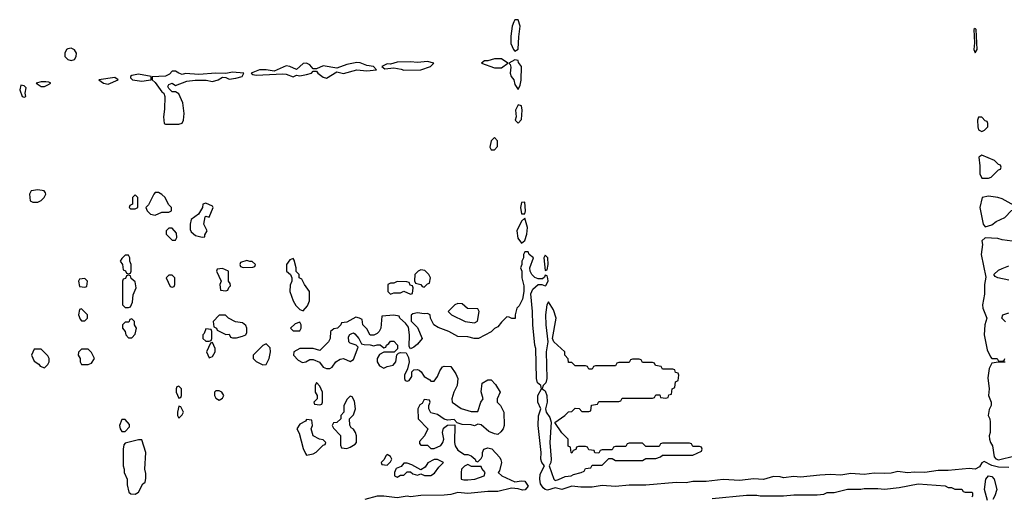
# Model space of a CAD drawing. Header units: inches. Extents: x 2722057 to 2913084, y 892730 to 1030005.
# Tile 138 of 231: x 2811203 to 2817064, y 981449 to 984289. Entities that reach past the tile are written whole.
import ezdxf

# ---------------------------------------------------------------- set-up
doc = ezdxf.new("R2010")
doc.units = ezdxf.units.IN
doc.header["$MEASUREMENT"] = 0
doc.layers.add('C8918', color=7, linetype='Continuous')

msp = doc.modelspace()

# ---------------------------------------------------------------- linework, layer by layer
at = {"layer": 'C8918', "color": 2, "elevation": 10}
for points in [[(2814170, 984288.7), (2814150, 984288.7), (2814144.1, 984275.9), (2814134, 984250), (2814126, 984190), (2814127.3, 984147.3), (2814142, 984110), (2814150, 984100.7), (2814170, 984112), (2814173.4, 984186.6), (2814182, 984250)], [(2816890, 984235.3), (2816882, 984230), (2816886.8, 984150), (2816882.8, 984110), (2816890, 984092), (2816902, 984110), (2816895.3, 984230)], [(2811510, 984118), (2811490, 984115.3), (2811482, 984110), (2811472, 984090), (2811472, 984070), (2811490, 984052), (2811510, 984044.7), (2811530, 984052), (2811539, 984070), (2811542, 984090), (2811530, 984108)], [(2813210, 984032.7), (2813150, 984020.9), (2813090, 983999), (2813010, 984014.5), (2812970, 983996), (2812950, 983996), (2812930, 984019.3), (2812910, 984029.5), (2812890, 984027), (2812850, 983992.7), (2812810, 984009.3), (2812790, 984012.7), (2812718, 983982), (2812670, 983989), (2812630, 983989), (2812581, 983970), (2812590, 983962.8), (2812610, 983958.8), (2812770, 983966.7), (2812790, 983964.4), (2812830, 983948.2), (2812850, 983958), (2812870, 983954.8), (2812910, 983961.1), (2812939, 983970), (2812950, 983981), (2812970, 983981), (2812977.3, 983970), (2813010, 983946.7), (2813030, 983940.4), (2813090, 983978), (2813130, 983968.4), (2813210, 983989), (2813270, 983984), (2813326, 983990), (2813308, 984010), (2813270, 984015.1), (2813230, 984032.3)], [(2813630, 984039.5), (2813570, 984033.6), (2813530, 984038.4), (2813450, 984035.1), (2813410, 984024), (2813390, 984025.2), (2813358, 984010), (2813376, 983996), (2813430, 984001.6), (2813474.6, 983994.6), (2813490, 983987.7), (2813590, 983990.8), (2813648, 984010), (2813668, 984030)], [(2814070, 984055.6), (2814030, 984055.1), (2813990, 984042.7), (2813970, 984044), (2813951.3, 984030), (2814030, 984001.6), (2814070, 984001.6), (2814108, 984030)], [(2814150, 984048.7), (2814114, 984030), (2814122, 984022), (2814126, 984006), (2814121.6, 983970), (2814127.7, 983950), (2814144, 983930), (2814150, 983902), (2814170, 983872), (2814182, 983898), (2814188.9, 983928.9), (2814189.1, 984009.1), (2814172.9, 984032.9), (2814170, 984046)], [(2811910, 983964.5), (2811870, 983956), (2811862.8, 983950), (2811862.8, 983942.8), (2811874, 983930), (2811930, 983922), (2811970, 983928.2), (2811986, 983930), (2811986, 983950)], [(2812130, 983982.7), (2812110, 983980.9), (2812095.6, 983964.4), (2812070, 983951.1), (2811991.6, 983948.4), (2811990.8, 983930), (2812010, 983914), (2812050, 983858.8), (2812061, 983850), (2812066, 983830), (2812065.4, 983754.6), (2812058, 983710), (2812062, 983670), (2812070, 983666), (2812150, 983666.8), (2812170, 983672), (2812179, 983690), (2812181.2, 983730), (2812173.6, 983793.6), (2812150, 983846), (2812130, 983858), (2812110, 983858), (2812090, 983878), (2812085.2, 983890), (2812090, 983902), (2812110, 983910.6), (2812130, 983896), (2812198.3, 983921.7), (2812247.9, 983927.9), (2812312.5, 983927.5), (2812350, 983920.4), (2812384, 983930), (2812410, 983945.5), (2812430, 983944.9), (2812450, 983934.8), (2812490, 983940.5), (2812528, 983950), (2812538, 983970), (2812470, 983975.1), (2812430, 983968), (2812370, 983969.5), (2812270, 983962.7), (2812190, 983967), (2812170, 983962.9), (2812149.6, 983969.6)], [(2811210, 983898), (2811203, 983870), (2811218, 983830), (2811230, 983826), (2811239, 983830), (2811236, 983850), (2811242, 983882), (2811230, 983895.3)], [(2811359.3, 983919.3), (2811330, 983918), (2811302, 983910), (2811330, 983891.3), (2811350, 983891.3), (2811370, 983901), (2811388, 983910), (2811377.2, 983917.2)], [(2811770, 983944), (2811674, 983930), (2811702, 983910), (2811730, 983904.9), (2811788.7, 983930)], [(2814170, 983782), (2814154.8, 983750), (2814158, 983710), (2814152, 983690), (2814170, 983672), (2814190, 983694), (2814194, 983750), (2814190, 983775.3)], [(2816930, 983708), (2816910, 983708), (2816904, 983690), (2816905.5, 983650), (2816910, 983632), (2816930, 983622), (2816946, 983630), (2816966, 983650), (2816966, 983670), (2816962, 983682), (2816950, 983686)], [(2814030, 983586), (2814010, 983566), (2814002, 983530), (2814010, 983514), (2814030, 983514), (2814047.3, 983532.7), (2814048, 983550), (2814047.3, 983567.3)], [(2816930, 983482), (2816911.3, 983468.7), (2816918.5, 983418.5), (2816918.8, 983370), (2816930, 983344.7), (2816970, 983344.7), (2816986, 983350), (2817030, 983394), (2817042, 983398), (2817046, 983410), (2817042, 983422), (2817030, 983426), (2817006, 983450)], [(2811310, 983274), (2811271.1, 983268.9), (2811261, 983250), (2811264.7, 983210), (2811282, 983202), (2811310, 983201), (2811330, 983211.3), (2811348.7, 983230), (2811358, 983250), (2811356.4, 983256.4), (2811348, 983268)], [(2812030, 983258), (2812010, 983258), (2812002, 983250), (2811970, 983186), (2811954, 983170), (2811962, 983150), (2811982, 983130), (2812010, 983124.7), (2812050, 983142), (2812090, 983142), (2812106, 983150), (2812106, 983170), (2812088.4, 983188.4), (2812068, 983230), (2812050, 983248)], [(2811890, 983246), (2811874, 983230), (2811874, 983190), (2811858, 983182), (2811854, 983170), (2811862, 983162), (2811890, 983162), (2811906, 983170), (2811906, 983230)], [(2812310, 983195.3), (2812294, 983190), (2812292, 983170), (2812266.8, 983130), (2812222.8, 983097.2), (2812217.3, 983070), (2812218, 983038), (2812224, 983024), (2812250, 983002.8), (2812290, 982992), (2812306, 982994), (2812306, 983006), (2812318, 983030), (2812299, 983070), (2812306.3, 983113.7), (2812310, 983118), (2812330, 983112), (2812355.3, 983170), (2812350, 983178)], [(2814210, 983202), (2814190, 983199), (2814183, 983170), (2814190, 983132), (2814210, 983132), (2814213.3, 983150)], [(2816970, 983236.2), (2816931.3, 983230), (2816918, 983170), (2816937.3, 983070), (2816950, 983054.8), (2816990, 983066), (2817014.6, 983085.4), (2817066, 983110), (2817107.3, 983152.7), (2817122, 983158), (2817126, 983170), (2817122, 983182), (2817050, 983222), (2817026, 983230)], [(2814210, 983106), (2814190, 983088.7), (2814163, 983030), (2814167.7, 982987.7), (2814190, 982958), (2814210, 982972), (2814221.6, 983010), (2814225.6, 983050)], [(2812110, 983046), (2812090, 983046), (2812074, 983030), (2812074, 983010), (2812110, 982974), (2812130, 982974), (2812138, 982990), (2812136.4, 983016.4)], [(2811850, 982886), (2811830, 982886), (2811810, 982866), (2811802, 982850), (2811814, 982830), (2811818, 982798), (2811832.7, 982792.7), (2811838, 982778), (2811850, 982774), (2811862, 982778), (2811866, 982790), (2811866, 982830), (2811858, 982850), (2811858, 982870)], [(2812554.6, 982854.6), (2812518, 982842), (2812514, 982830), (2812518, 982818), (2812532.7, 982812.7), (2812590, 982814), (2812602, 982818), (2812606, 982830), (2812587.3, 982847.3), (2812572.7, 982847.3)], [(2812830, 982866), (2812810, 982858), (2812792, 982830), (2812792, 982790), (2812814, 982770), (2812822, 982750), (2812822, 982730), (2812812.7, 982707.3), (2812811.3, 982670), (2812830, 982614), (2812846.4, 982586.4), (2812870, 982562), (2812890, 982554), (2812916.4, 982583.6), (2812927.3, 982612.7), (2812928, 982670), (2812898, 982710), (2812882, 982742), (2812866, 982750), (2812866, 982770), (2812848, 982788), (2812848, 982810), (2812836.4, 982856.4)], [(2814330, 982886), (2814322, 982870), (2814330, 982794), (2814342, 982798), (2814348, 982830), (2814346, 982870)], [(2812410, 982806), (2812378, 982802), (2812374, 982790), (2812402, 982730), (2812394, 982710), (2812398, 982678), (2812430, 982674), (2812442, 982678), (2812447.3, 982692.7), (2812458, 982702), (2812456.4, 982716.4), (2812446, 982730), (2812446, 982790)], [(2813590, 982798), (2813574, 982790), (2813554, 982770), (2813552.7, 982732.7), (2813558, 982718), (2813591.6, 982711.6), (2813598, 982698), (2813610, 982694), (2813630, 982714), (2813642, 982718), (2813648, 982750), (2813638, 982770), (2813614.6, 982794.6)], [(2811590, 982746), (2811558, 982742), (2811554, 982730), (2811558, 982698), (2811590, 982694), (2811602, 982698), (2811606, 982730)], [(2811850, 982766), (2811838, 982762), (2811832.7, 982747.3), (2811818, 982742), (2811814, 982730), (2811814, 982590), (2811830, 982574), (2811850, 982574), (2811862, 982578), (2811874.6, 982605.4), (2811878, 982650), (2811895.3, 982690), (2811890, 982726), (2811867.3, 982747.3), (2811862, 982762)], [(2812110, 982766), (2812090, 982766), (2812074, 982750), (2812098, 982698), (2812110, 982694), (2812122, 982698), (2812126, 982710), (2812126, 982750)], [(2813450, 982728), (2813430, 982718), (2813410, 982718), (2813394, 982710), (2813394, 982670), (2813410, 982654), (2813430, 982662), (2813470, 982662), (2813490, 982672), (2813530, 982654), (2813542, 982658), (2813546, 982690), (2813542, 982702), (2813527.3, 982707.3), (2813522, 982722), (2813507.3, 982727.3)], [(2814350, 982608), (2814341, 982590), (2814332.7, 982530), (2814334.4, 982470), (2814345.7, 982370), (2814337.4, 982310), (2814340.9, 982150), (2814334.6, 982125.4), (2814318, 982110), (2814312, 982090), (2814330, 982078), (2814341.1, 982050), (2814342.8, 982010), (2814332.2, 981970), (2814335.8, 981950), (2814358.4, 981918.4), (2814367.4, 981890), (2814359.3, 981770), (2814367.2, 981670), (2814364.4, 981650), (2814354, 981630), (2814382.4, 981550), (2814390, 981543.1), (2814410, 981548.8), (2814450, 981566), (2814486, 981570), (2814500.4, 981579.6), (2814546, 981590), (2814562, 981598), (2814570, 981614), (2814602, 981618), (2814610, 981634), (2814670, 981634), (2814710, 981674), (2814730, 981674), (2814750, 981662), (2814910, 981662), (2814930, 981674), (2814990, 981674), (2815016.4, 981683.6), (2815030, 981694), (2815210, 981694), (2815262, 981718), (2815266, 981730), (2815262, 981742), (2815250, 981746), (2815210, 981746), (2815202, 981762), (2815190, 981766), (2815030, 981766), (2815018, 981762), (2815010, 981746), (2814930, 981746), (2814910, 981766), (2814830, 981766), (2814818, 981762), (2814810, 981746), (2814750, 981746), (2814738, 981742), (2814730, 981726), (2814670, 981726), (2814658, 981722), (2814650, 981706), (2814627.3, 981707.3), (2814622, 981722), (2814590, 981726), (2814582, 981742), (2814570, 981746), (2814530, 981746), (2814518, 981742), (2814512.7, 981727.3), (2814498, 981722), (2814490, 981706), (2814486, 981710), (2814482, 981742), (2814468.4, 981748.4), (2814468, 981790), (2814430, 981828), (2814388, 981888), (2814448, 981930), (2814470, 981952), (2814490, 981954), (2814510, 981974), (2814532.7, 981972.7), (2814550, 981954), (2814590, 981954), (2814602, 981958), (2814607.3, 981992.7), (2814642, 981998), (2814650, 982014), (2814770, 982014), (2814782, 982018), (2814790, 982034), (2814970, 982034), (2814982, 982038), (2814990, 982054), (2815012.7, 982052.7), (2815018, 982038), (2815050, 982034), (2815062, 982038), (2815067.3, 982052.7), (2815082, 982058), (2815086, 982090), (2815102, 982098), (2815106, 982130), (2815122, 982138), (2815126, 982170), (2815122, 982182), (2815107.3, 982187.3), (2815102, 982202), (2815090, 982206), (2815030, 982206), (2815022, 982222), (2814987.3, 982227.3), (2814982, 982242), (2814970, 982246), (2814910, 982246), (2814902, 982262), (2814890, 982266), (2814850, 982266), (2814838, 982262), (2814830, 982246), (2814770, 982246), (2814758, 982242), (2814750, 982226), (2814630, 982226), (2814618, 982222), (2814610, 982206), (2814590, 982206), (2814582, 982222), (2814570, 982226), (2814510, 982226), (2814490, 982246), (2814470, 982246), (2814467.3, 982267.3), (2814448, 982290), (2814448, 982310), (2814382, 982370), (2814374, 982390), (2814395.3, 982510), (2814380.2, 982560.2)], [(2811570, 982566), (2811558, 982562), (2811554, 982530), (2811563.6, 982503.6), (2811570, 982494), (2811590, 982494), (2811606, 982510), (2811606, 982530)], [(2813810, 982598), (2813794, 982590), (2813754, 982550), (2813774, 982530), (2813854, 982490), (2813910, 982482), (2813927.3, 982492.7), (2813938, 982550), (2813930, 982566), (2813868.4, 982568.4), (2813836.4, 982596.4)], [(2811870, 982506), (2811858, 982502), (2811852.7, 982487.3), (2811830, 982486), (2811814, 982470), (2811814, 982450), (2811831.6, 982431.6), (2811834, 982410), (2811850, 982394), (2811870, 982394), (2811890, 982414), (2811898, 982450), (2811886, 982470), (2811886, 982490)], [(2812390, 982528), (2812354, 982490), (2812358, 982458), (2812374, 982450), (2812378, 982438), (2812430, 982412), (2812450, 982414), (2812458, 982398), (2812470, 982394), (2812494, 982394), (2812530, 982402), (2812548.4, 982411.6), (2812555.3, 982424.7), (2812555.3, 982450), (2812550, 982466), (2812530, 982482), (2812488.4, 982488.4), (2812446, 982510), (2812427.3, 982527.3)], [(2812310, 982446), (2812302, 982418), (2812294, 982410), (2812294, 982390), (2812310, 982374), (2812330, 982374), (2812342, 982378), (2812346, 982390), (2812346, 982430), (2812342, 982442)], [(2812870, 982486), (2812843.6, 982476.4), (2812814, 982450), (2812830, 982434), (2812870, 982434), (2812878, 982450), (2812878, 982470)], [(2811330, 982326), (2811290, 982326), (2811274, 982290), (2811290, 982254), (2811316.9, 982236.9), (2811324.7, 982224.7), (2811350, 982214), (2811370, 982234), (2811378, 982250), (2811378, 982270), (2811370, 982286)], [(2811610, 982326), (2811570, 982326), (2811552.7, 982307.3), (2811552, 982290), (2811562, 982270), (2811562, 982250), (2811570, 982234), (2811610, 982234), (2811630, 982242), (2811648, 982270), (2811630, 982306)], [(2812350, 982366), (2812338, 982362), (2812314, 982310), (2812330, 982274), (2812350, 982282), (2812366, 982310), (2812366, 982330)], [(2812670, 982358), (2812650, 982348), (2812592, 982290), (2812592, 982270), (2812610, 982252), (2812650, 982232), (2812670, 982234), (2812688, 982270), (2812695.3, 982310), (2812693.6, 982333.6)], [(2812150, 982106), (2812138, 982102), (2812134, 982090), (2812134, 982070), (2812150, 982034), (2812162, 982038), (2812166, 982050), (2812166, 982090)], [(2812970, 982126), (2812962, 982110), (2812962, 982070), (2812974, 982050), (2812974, 982030), (2812954, 982010), (2812958, 981998), (2812990, 981994), (2813002, 981998), (2813006, 982010), (2813006, 982070), (2812990, 982106)], [(2812390, 982078), (2812370, 982078), (2812362, 982070), (2812362, 982050), (2812370, 982034), (2812390, 982022), (2812410, 982034), (2812418, 982050), (2812406, 982070)], [(2813170, 982046), (2813150, 982026), (2813132.7, 981987.3), (2813132, 981950), (2813114, 981930), (2813114, 981910), (2813091.6, 981888.4), (2813070, 981886), (2813062, 981870), (2813070, 981854), (2813111.6, 981811.6), (2813112.7, 981752.7), (2813118, 981738), (2813150, 981734), (2813170, 981742), (2813200.4, 981759.6), (2813208, 981770), (2813208, 981810), (2813202, 981830), (2813190, 981848), (2813176.4, 981856.4), (2813167.3, 981872.7), (2813166, 981910), (2813190, 981934), (2813202, 981970), (2813196.4, 982016.4), (2813182, 982042)], [(2812150, 981986), (2812142, 981950), (2812142, 981930), (2812150, 981914), (2812170, 981934), (2812178, 981950), (2812162, 981982)], [(2811830, 981906), (2811810, 981906), (2811798, 981870), (2811802, 981850), (2811810, 981834), (2811830, 981834), (2811856.4, 981863.6), (2811856.4, 981876.4)], [(2812910, 981906), (2812903.6, 981896.4), (2812870, 981878), (2812852, 981850), (2812866, 981826), (2812890, 981734), (2812903.6, 981703.6), (2812910, 981694), (2812950, 981702), (2812968.4, 981711.6), (2813010, 981754), (2813022, 981758), (2813026, 981770), (2813010, 981786), (2812988.4, 981788.4), (2812948.9, 981808.9), (2812938, 981850), (2812946, 981870), (2812942, 981902)], [(2811930, 981786), (2811910, 981786), (2811830, 981766), (2811823.6, 981756.4), (2811818, 981730), (2811818, 981630), (2811824.7, 981610), (2811824.7, 981590), (2811842, 981550), (2811843.6, 981516.4), (2811852.7, 981472.7), (2811863.6, 981463.6), (2811890, 981462), (2811910, 981474), (2811936.4, 981523.6), (2811950, 981534), (2811954.6, 981554.6), (2811954.6, 981585.4), (2811948, 981610), (2811954, 981710)], [(2813390, 981698), (2813382, 981690), (2813372.7, 981667.3), (2813354, 981650), (2813358, 981638), (2813390, 981634), (2813410, 981654), (2813418, 981670), (2813410, 981686)], [(2813690, 981668), (2813670, 981668), (2813631.6, 981648.4), (2813616.9, 981623.1), (2813590, 981606), (2813536.4, 981636.4), (2813510, 981646), (2813490, 981646), (2813472.7, 981627.3), (2813444.7, 981615.3), (2813442, 981610), (2813434, 981590), (2813434, 981570), (2813450, 981562), (2813470, 981574), (2813490, 981574), (2813510, 981594), (2813530, 981594), (2813543.6, 981583.6), (2813570, 981574), (2813590, 981582), (2813612.7, 981572.7), (2813650, 981572), (2813672.9, 981587.1), (2813698, 981622), (2813726, 981650)], [(2813870, 981638), (2813850, 981628), (2813832, 981610), (2813831, 981590), (2813831.6, 981551.6), (2813846.8, 981546.8), (2813870, 981547.3), (2813911.6, 981551.6), (2813968, 981570), (2813974, 981590), (2813954, 981614), (2813950, 981626), (2813892.7, 981627.3)]]:
    msp.add_lwpolyline(points, close=True, dxfattribs=at)
for points in [[(2817110, 982968.7), (2817050, 982977.2), (2817025.2, 982985.2), (2816950, 982989.4), (2816930.6, 982970), (2816934, 982950), (2816926, 982890), (2816953.7, 982753.7), (2816945.7, 982710), (2816946.7, 982653.3), (2816933.4, 982590), (2816936.3, 982570), (2816960.4, 982510), (2816947.7, 982470), (2816944, 982410), (2816961.7, 982321.7), (2816980.7, 982280.7), (2816990, 982270.4), (2817022, 982270), (2817030, 982254), (2817050, 982254), (2817062, 982258), (2817066, 982270)], [(2817090, 981619.6), (2817030, 981622.9), (2816990, 981632.7), (2816943.6, 981656.4), (2816930, 981648.7), (2816916.5, 981623.5), (2816890.3, 981609.7), (2816854.9, 981614.9), (2816730, 981603.1), (2816670, 981603.5), (2816590.2, 981589.8), (2816530, 981592.8), (2816488.4, 981588.5), (2816430, 981596.3), (2816390, 981586.9), (2816350, 981584), (2816290, 981586.3), (2816230, 981578), (2816150, 981585.6), (2816090, 981574.7), (2816030, 981578), (2815965.1, 981574.9), (2815850, 981562.4), (2815810, 981567.8), (2815750, 981559.6), (2815730, 981565.6), (2815690, 981567.6), (2815630, 981549.7), (2815570, 981553.3), (2815490, 981543.1), (2815390, 981549.7), (2815290, 981536.4), (2815210, 981536.4), (2815170, 981529.8), (2815110, 981531.2), (2814930, 981515.1), (2814830, 981515.1), (2814750, 981506.6), (2814670, 981513), (2814610, 981504.2), (2814543.3, 981503.3), (2814490, 981509.6), (2814430.2, 981489.8), (2814390, 981498.4), (2814345.6, 981485.6), (2814330, 981489.4), (2814318.8, 981498.8), (2814303.1, 981523.1), (2814298.8, 981550), (2814300.2, 981579.8), (2814326.6, 981630), (2814310, 981649.3), (2814304.4, 981670), (2814306.6, 981710), (2814289.7, 981870), (2814292, 981928), (2814304.5, 981970), (2814287.1, 982010), (2814288, 982050), (2814309.2, 982090), (2814304, 982110), (2814285.7, 982125.7), (2814279.1, 982150), (2814274.5, 982330), (2814268.5, 982350), (2814256.8, 982470), (2814255.6, 982550), (2814245.2, 982654.8), (2814256.6, 982683.4), (2814289.3, 982710.7), (2814311.3, 982711.3), (2814330, 982702), (2814334.6, 982705.4), (2814348, 982730), (2814347.3, 982747.3), (2814342, 982762), (2814330, 982766), (2814326.4, 982753.6), (2814315.3, 982744.7), (2814290, 982745.2), (2814270, 982752.3), (2814251.3, 982771.3), (2814240.9, 982790), (2814239.3, 982810), (2814262, 982870), (2814235.3, 982890), (2814230, 982906), (2814210, 982906), (2814202, 982890), (2814202, 982870), (2814192, 982850), (2814192, 982830), (2814184.7, 982810), (2814192, 982790), (2814191.3, 982750), (2814203.6, 982703.6), (2814204.7, 982670), (2814196.8, 982623.2), (2814175.3, 982584.7), (2814162, 982570), (2814152, 982530), (2814152, 982508), (2814132.7, 982507.3), (2814116.4, 982516.4), (2814102, 982518), (2814070, 982486), (2814050, 982458), (2814030, 982448.7), (2814010, 982428.7), (2813934, 982390), (2813909.1, 982389.1), (2813870, 982399), (2813810, 982401.2), (2813758, 982430), (2813694.6, 982454.6), (2813668, 982470), (2813648, 982510), (2813646, 982530), (2813630, 982538), (2813610, 982535.3), (2813570, 982542), (2813543.6, 982536.4), (2813532.7, 982527.3), (2813532.7, 982492.7), (2813570, 982454), (2813598, 982390), (2813570, 982355.3), (2813550, 982338), (2813530, 982328), (2813522, 982342), (2813524, 982410), (2813516.4, 982456.4), (2813500.4, 982480.4), (2813466, 982510), (2813462, 982522), (2813430, 982528), (2813358, 982522), (2813352, 982450), (2813342, 982430), (2813330, 982418), (2813310, 982408), (2813288.7, 982408.7), (2813270, 982446), (2813246, 982470), (2813242, 982502), (2813226, 982510), (2813204.7, 982515.3), (2813150, 982486), (2813118, 982482), (2813114, 982470), (2813094, 982450), (2813072.7, 982447.3), (2813054, 982430), (2813052, 982390), (2813042, 982370), (2812990, 982318), (2812950, 982328.7), (2812870, 982328.7), (2812834, 982310), (2812832, 982290), (2812859.8, 982259.8), (2812885.4, 982245.4), (2812906, 982250), (2812930, 982264.7), (2812950, 982264.7), (2812987.1, 982247.1), (2813010, 982218), (2813030, 982211), (2813048.9, 982211.1), (2813062, 982218), (2813084, 982250), (2813110, 982266), (2813130.9, 982270.9), (2813170, 982252), (2813190, 982264.7), (2813218, 982338), (2813206, 982350), (2813170, 982362), (2813162, 982370), (2813160.4, 982399.6), (2813168, 982412), (2813180.4, 982419.6), (2813190, 982422), (2813196.9, 982416.9), (2813222, 982390), (2813238, 982358), (2813252.7, 982352.7), (2813290, 982352), (2813310, 982344.7), (2813330, 982352), (2813348.4, 982351.6), (2813370, 982334), (2813382, 982338), (2813386, 982350), (2813400.4, 982359.6), (2813410, 982374), (2813430, 982374), (2813452, 982350), (2813452, 982328), (2813432.7, 982307.3), (2813370, 982308), (2813345.4, 982294.6), (2813331.3, 982270), (2813331.3, 982250), (2813345.4, 982225.4), (2813370, 982212), (2813390, 982222), (2813426, 982230), (2813442, 982250), (2813447.3, 982292.7), (2813458, 982302), (2813470, 982304.7), (2813503.6, 982303.6), (2813516.8, 982276.8), (2813520.7, 982250), (2813512, 982208), (2813494, 982170), (2813494, 982150), (2813498, 982138), (2813510, 982134), (2813522, 982138), (2813536.4, 982163.6), (2813538, 982190), (2813550, 982202), (2813570, 982204.7), (2813579.8, 982199.8), (2813592, 982190), (2813610, 982162), (2813643.6, 982143.6), (2813650, 982134), (2813670, 982134), (2813690, 982162), (2813703.1, 982196.9), (2813720.2, 982219.8), (2813730, 982224.7), (2813770, 982222), (2813799.1, 982179.1), (2813811, 982150), (2813807.7, 982110), (2813786.8, 982070), (2813776, 982030), (2813778, 982010), (2813830, 981972), (2813890, 981954), (2813930, 981954), (2813948.7, 982010), (2813962, 982030), (2813948.9, 982071.1), (2813956.4, 982123.6), (2813990, 982142), (2814010, 982142), (2814035.3, 982115.3), (2814062, 982070), (2814044.7, 982030), (2814044.7, 982010), (2814064.7, 981990), (2814084.7, 981950), (2814087.3, 981870), (2814081, 981850), (2814067.3, 981832.7), (2814050, 981818), (2814030, 981822), (2813995.1, 981835.1), (2813950, 981875.3), (2813930, 981878), (2813910, 981868), (2813890, 981875.3), (2813836.4, 981876.4), (2813806, 981886), (2813790, 981906), (2813750, 981902), (2813729, 981909), (2813690, 981935.3), (2813650, 981946), (2813638, 981970), (2813638, 981990), (2813646, 982010), (2813642, 982022), (2813610, 982026), (2813598, 982002), (2813585.4, 981994.6), (2813572, 981970), (2813574, 981910), (2813632, 981850), (2813611.6, 981808.4), (2813583.6, 981776.4), (2813583.6, 981763.6), (2813590, 981754), (2813630, 981754), (2813650, 981734), (2813670, 981734), (2813710, 981752), (2813722, 981770), (2813728, 981790), (2813719, 981830), (2813724.7, 981855.3), (2813750, 981872), (2813794, 981874), (2813791.3, 981770), (2813796, 981750), (2813810, 981724.7), (2813850, 981698), (2813870, 981698), (2813891, 981691), (2813914, 981670), (2813918, 981658), (2813930, 981654), (2813950, 981674), (2813958, 981690), (2813958, 981710), (2813966, 981730), (2813990, 981738), (2814012.7, 981732.7), (2814061, 981681), (2814067.1, 981667.1), (2814071.3, 981650), (2814058.8, 981601.2), (2814052, 981590), (2814072, 981570), (2814150, 981534.8), (2814190, 981541.6), (2814210, 981539.1), (2814230.4, 981510), (2814212.4, 981487.6), (2814195.2, 981484.8), (2814170, 981494), (2814130, 981497.6), (2814050, 981478.3), (2813990, 981478.3), (2813870, 981466), (2813810, 981471.3), (2813770, 981460.4), (2813730, 981456.4), (2813590, 981453.5), (2813530, 981446.3), (2813510, 981449.7), (2813450, 981439.1), (2813370, 981449.6), (2813330, 981449.5), (2813258, 981430)], [(2817090, 982736), (2817026, 982750), (2817010, 982758), (2817002, 982770), (2817030, 982796), (2817050, 982806), (2817090, 982822)], [(2817070, 982489.3), (2817048, 982510), (2817055.3, 982530), (2817090, 982542.8)], [(2817068.4, 982248.4), (2817030, 982249), (2816990, 982242), (2816973.4, 982210), (2816964.9, 982155.1), (2816973.7, 982090), (2816970.5, 982050), (2816986, 982010), (2816985.5, 981990), (2816974.4, 981965.6), (2816967.3, 981930), (2816977.1, 981910), (2816979.1, 981890), (2816980.5, 981830), (2816974, 981810), (2816974.8, 981790), (2816981, 981770), (2816994, 981750), (2817003.1, 981683.1), (2817012.8, 981672.8), (2817030, 981666), (2817126, 981690)], [(2816963.2, 981423.2), (2816946, 981490), (2816954.5, 981550), (2816970, 981570.5), (2816990, 981567.3), (2817003, 981550), (2817019.1, 981490), (2817007.7, 981452.3), (2816994.8, 981430)], [(2815324.7, 981435.3), (2815530, 981456), (2815590, 981456), (2815610, 981451), (2815750, 981451), (2815810, 981458), (2815950, 981458), (2815990, 981462), (2816010, 981471), (2816050, 981471.3), (2816130, 981491), (2816210, 981491), (2816230, 981496), (2816310, 981496), (2816350, 981491.3), (2816438, 981502), (2816550, 981522.8), (2816710.7, 981510.7), (2816730, 981502), (2816750, 981502), (2816770, 981492), (2816811.6, 981491.6), (2816818, 981478), (2816830, 981474), (2816870, 981474), (2816874, 981470), (2816874, 981450), (2816870, 981446)]]:
    msp.add_lwpolyline(points, dxfattribs=at)

doc.saveas('drawing.dxf')
